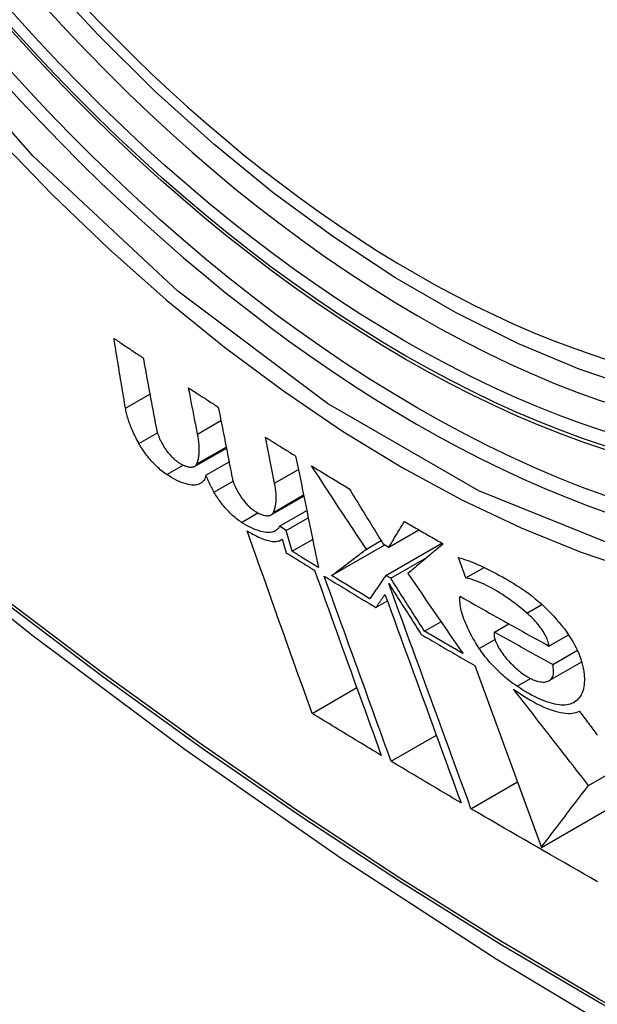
# Model space of a CAD drawing. Header units: inches. Extents: x 290.3 to 341.8, y 105.1 to 164.8.
# Tile 15 of 52: x 291.043 to 291.185, y 148.311 to 148.554. Entities that reach past the tile are written whole.
import ezdxf

# ---------------------------------------------------------------- set-up
doc = ezdxf.new("R2010")
doc.units = ezdxf.units.IN
doc.header["$MEASUREMENT"] = 0
doc.layers.add('Visible Edges(ANSI)', color=7, linetype='Continuous', lineweight=25)
doc.layers.add('Visible Tangent Edges(ANSI)', color=7, linetype='Continuous', lineweight=25)

msp = doc.modelspace()

# ---------------------------------------------------------------- linework, layer by layer
at = {"layer": 'Visible Edges(ANSI)'}
for p, q in [((291.08698, 148.45162), (291.09275, 148.45494)), ((291.10597, 148.43955), (291.10369, 148.45087)), ((291.08626, 148.44366), (291.09408, 148.44817)), ((291.08681, 148.44428), (291.09403, 148.44843)), ((291.08906, 148.44152), (291.09475, 148.4448)), ((291.10511, 148.43172), (291.11316, 148.43635)), ((291.10716, 148.4289), (291.11389, 148.43278)), ((291.1088, 148.42788), (291.11425, 148.43102)), ((291.1088, 148.42788), (291.10716, 148.4289)), ((291.11026, 148.42275), (291.1088, 148.42788)), ((291.1341, 148.42375), (291.14153, 148.42802)), ((291.10768, 148.42558), (291.10786, 148.42569)), ((291.10786, 148.4257), (291.10879, 148.42241)), ((291.11026, 148.42275), (291.11533, 148.42567)), ((291.12857, 148.42326), (291.13222, 148.42537)), ((291.12001, 148.41676), (291.13314, 148.42432)), ((291.13271, 148.42457), (291.1341, 148.42375)), ((291.13336, 148.41681), (291.14718, 148.42477)), ((291.13458, 148.41609), (291.14348, 148.42121)), ((291.15311, 148.41619), (291.15126, 148.42125)), ((291.15311, 148.41619), (291.15759, 148.41876)), ((291.13458, 148.41609), (291.13336, 148.41681)), ((291.13094, 148.40891), (291.13375, 148.41053)), ((291.1429, 148.40307), (291.14696, 148.4054)), ((291.16011, 148.40286), (291.16365, 148.40489)), ((291.17354, 148.39942), (291.17837, 148.4022)), ((291.17448, 148.39484), (291.18058, 148.39836)), ((291.15527, 148.39461), (291.17169, 148.34983)), ((291.1736, 148.39089), (291.18162, 148.39551)), ((291.1657, 148.38952), (291.169, 148.39142)), ((291.1152, 148.38282), (291.12622, 148.38917)), ((291.18331, 148.36507), (291.21512, 148.38339)), ((291.13467, 148.37103), (291.14582, 148.37745)), ((291.15435, 148.35936), (291.16578, 148.36594)), ((291.17169, 148.34983), (291.19355, 148.36243))]:
    msp.add_line(p, q, dxfattribs=at)
at = {"layer": 'Visible Edges(ANSI)', "flags": 128}
for points in [[(291.30548, 148.47076), (291.2936, 148.46483), (291.28104, 148.4603), (291.26787, 148.45717), (291.2542, 148.45546), (291.24011, 148.45517), (291.22568, 148.45626), (291.21098, 148.45872), (291.19606, 148.4625), (291.18101, 148.46757), (291.16586, 148.47391), (291.1507, 148.48147), (291.13556, 148.49021), (291.12052, 148.50008), (291.10563, 148.51103), (291.09096, 148.52303), (291.07656, 148.536), (291.0625, 148.5499), (291.04883, 148.56465)], [(290.89976, 148.53011), (290.93557, 148.49598), (290.97195, 148.46325), (291.00884, 148.43197), (291.04619, 148.40219), (291.08396, 148.37397), (291.12211, 148.34735), (291.16057, 148.32239), (291.19932, 148.29914), (291.23831, 148.27764), (291.27748, 148.25794), (291.31681, 148.24009), (291.35624, 148.22414), (291.39573, 148.21014), (291.43524, 148.19814), (291.47471, 148.1882), (291.51411, 148.18037)], [(291.06921, 148.45799), (291.06909, 148.4587), (291.06897, 148.45942), (291.06886, 148.46013), (291.06874, 148.46085), (291.06862, 148.46156), (291.0685, 148.46228), (291.06838, 148.463), (291.06826, 148.46371), (291.06814, 148.46443), (291.06803, 148.46515), (291.06791, 148.46586), (291.06779, 148.46658), (291.06767, 148.4673), (291.06755, 148.46802), (291.06743, 148.46873), (291.06732, 148.46945), (291.0672, 148.47017), (291.06708, 148.47089), (291.06696, 148.4716), (291.06685, 148.47232), (291.06673, 148.47304), (291.06661, 148.47376), (291.0665, 148.47447), (291.06638, 148.47519)], [(291.06638, 148.47519), (291.06668, 148.47499), (291.06698, 148.47479), (291.06727, 148.47459), (291.06757, 148.47439), (291.06787, 148.47418), (291.06817, 148.47398), (291.06847, 148.47378), (291.06877, 148.47358), (291.06907, 148.47338), (291.06937, 148.47318), (291.06967, 148.47298), (291.06997, 148.47278), (291.07027, 148.47258), (291.07057, 148.47238), (291.07087, 148.47218), (291.07117, 148.47198), (291.07147, 148.47178), (291.07177, 148.47158), (291.07207, 148.47138), (291.07237, 148.47118), (291.07267, 148.47098), (291.07297, 148.47078), (291.07327, 148.47058), (291.07357, 148.47037)], [(291.07357, 148.47037), (291.07371, 148.46965), (291.07384, 148.46892), (291.07398, 148.46819), (291.07412, 148.46746), (291.07425, 148.46673), (291.07439, 148.466), (291.07452, 148.46527), (291.07466, 148.46454), (291.07479, 148.46381), (291.07493, 148.46308), (291.07507, 148.46235), (291.0752, 148.46162), (291.07534, 148.46089), (291.07548, 148.46016), (291.07561, 148.45943), (291.07575, 148.4587), (291.07589, 148.45797), (291.07602, 148.45725), (291.07616, 148.45652), (291.0763, 148.45579), (291.07643, 148.45506), (291.07657, 148.45433), (291.07671, 148.45361), (291.07684, 148.45288)], [(291.08698, 148.45162), (291.08689, 148.45209), (291.08679, 148.45256), (291.0867, 148.45304), (291.08661, 148.45351), (291.08652, 148.45398), (291.08643, 148.45446), (291.08634, 148.45493), (291.08624, 148.4554), (291.08615, 148.45588), (291.08606, 148.45635), (291.08597, 148.45683), (291.08588, 148.4573), (291.08579, 148.45777), (291.08569, 148.45825), (291.0856, 148.45872), (291.08551, 148.4592), (291.08542, 148.45967), (291.08533, 148.46015), (291.08524, 148.46062), (291.08515, 148.46109), (291.08505, 148.46157), (291.08496, 148.46204), (291.08487, 148.46252), (291.08478, 148.46299)], [(291.08478, 148.46299), (291.08508, 148.46279), (291.08539, 148.46259), (291.08569, 148.46239), (291.086, 148.4622), (291.0863, 148.462), (291.0866, 148.4618), (291.08691, 148.4616), (291.08721, 148.4614), (291.08752, 148.46121), (291.08782, 148.46101), (291.08813, 148.46081), (291.08843, 148.46061), (291.08874, 148.46042), (291.08904, 148.46022), (291.08935, 148.46002), (291.08965, 148.45982), (291.08996, 148.45963), (291.09026, 148.45943), (291.09057, 148.45923), (291.09087, 148.45903), (291.09118, 148.45884), (291.09149, 148.45864), (291.09179, 148.45844), (291.0921, 148.45824)], [(291.07253, 148.44929), (291.07231, 148.4497), (291.0721, 148.4501), (291.07189, 148.4505), (291.0717, 148.4509), (291.0715, 148.4513), (291.07132, 148.45169), (291.07114, 148.45207), (291.07097, 148.45246), (291.0708, 148.45284), (291.07065, 148.45322), (291.0705, 148.45359), (291.07035, 148.45396), (291.07022, 148.45432), (291.07009, 148.45468), (291.06997, 148.45504), (291.06985, 148.45538), (291.06975, 148.45573), (291.06965, 148.45607), (291.06956, 148.4564), (291.06947, 148.45673), (291.0694, 148.45705), (291.06933, 148.45737), (291.06927, 148.45768), (291.06921, 148.45799)], [(291.0921, 148.45824), (291.09224, 148.45752), (291.09238, 148.4568), (291.09253, 148.45607), (291.09267, 148.45535), (291.09281, 148.45462), (291.09295, 148.45389), (291.0931, 148.45317), (291.09324, 148.45244), (291.09338, 148.45172), (291.09353, 148.45099), (291.09367, 148.45027), (291.09381, 148.44954), (291.09395, 148.44881), (291.0941, 148.44809), (291.09424, 148.44736), (291.09438, 148.44664), (291.09453, 148.44591), (291.09467, 148.44519), (291.09481, 148.44446), (291.09496, 148.44374), (291.0951, 148.44301), (291.09524, 148.44229), (291.09538, 148.44157), (291.09553, 148.44084)], [(291.07684, 148.45288), (291.07687, 148.45273), (291.07691, 148.45258), (291.07695, 148.45242), (291.07699, 148.45226), (291.07704, 148.4521), (291.07709, 148.45193), (291.07714, 148.45176), (291.0772, 148.45159), (291.07726, 148.45142), (291.07733, 148.45124), (291.0774, 148.45106), (291.07748, 148.45088), (291.07755, 148.4507), (291.07764, 148.45051), (291.07772, 148.45032), (291.07781, 148.45013), (291.07791, 148.44994), (291.07801, 148.44975), (291.07811, 148.44955), (291.07821, 148.44936), (291.07832, 148.44916), (291.07843, 148.44896), (291.07855, 148.44876), (291.07867, 148.44856)], [(291.08681, 148.44428), (291.0869, 148.44451), (291.08698, 148.44474), (291.08706, 148.44499), (291.08713, 148.44524), (291.08719, 148.4455), (291.08724, 148.44576), (291.08729, 148.44603), (291.08733, 148.44631), (291.08736, 148.44659), (291.08738, 148.44688), (291.0874, 148.44718), (291.08741, 148.44749), (291.08741, 148.4478), (291.08741, 148.44811), (291.0874, 148.44844), (291.08738, 148.44877), (291.08735, 148.4491), (291.08732, 148.44944), (291.08728, 148.44979), (291.08724, 148.45015), (291.08718, 148.4505), (291.08712, 148.45087), (291.08705, 148.45124), (291.08698, 148.45162)], [(291.10369, 148.45087), (291.104, 148.45067), (291.10431, 148.45048), (291.10462, 148.45028), (291.10493, 148.45009), (291.10524, 148.4499), (291.10555, 148.4497), (291.10586, 148.44951), (291.10617, 148.44931), (291.10648, 148.44912), (291.10679, 148.44892), (291.1071, 148.44873), (291.10741, 148.44853), (291.10772, 148.44834), (291.10803, 148.44815), (291.10834, 148.44795), (291.10866, 148.44776), (291.10897, 148.44756), (291.10928, 148.44737), (291.10959, 148.44718), (291.1099, 148.44698), (291.11021, 148.44679), (291.11053, 148.4466), (291.11084, 148.4464), (291.11115, 148.44621)], [(291.0794, 148.44164), (291.07909, 148.44185), (291.07877, 148.44207), (291.07845, 148.44231), (291.07813, 148.44256), (291.07781, 148.44283), (291.07749, 148.44311), (291.07716, 148.44341), (291.07684, 148.44371), (291.07652, 148.44402), (291.0762, 148.44435), (291.07589, 148.44468), (291.07558, 148.44502), (291.07528, 148.44536), (291.07498, 148.44571), (291.0747, 148.44607), (291.07442, 148.44643), (291.07414, 148.44679), (291.07388, 148.44715), (291.07363, 148.44751), (291.07338, 148.44787), (291.07315, 148.44823), (291.07293, 148.44859), (291.07273, 148.44894), (291.07253, 148.44929)], [(291.07867, 148.44856), (291.07879, 148.44835), (291.07893, 148.44814), (291.07907, 148.44794), (291.07921, 148.44773), (291.07937, 148.44752), (291.07952, 148.44731), (291.07969, 148.4471), (291.07986, 148.44689), (291.08003, 148.44669), (291.0802, 148.44649), (291.08038, 148.44629), (291.08056, 148.4461), (291.08075, 148.44591), (291.08094, 148.44573), (291.08112, 148.44555), (291.08131, 148.44538), (291.0815, 148.44522), (291.08169, 148.44507), (291.08187, 148.44492), (291.08206, 148.44478), (291.08224, 148.44465), (291.08242, 148.44453), (291.08259, 148.44442), (291.08277, 148.44432)], [(291.11115, 148.44621), (291.11138, 148.44507), (291.11162, 148.44393), (291.11185, 148.44278), (291.11208, 148.44164), (291.11231, 148.4405), (291.11255, 148.43935), (291.11278, 148.43821), (291.11301, 148.43706), (291.11325, 148.43592), (291.11348, 148.43477), (291.11371, 148.43363), (291.11395, 148.43248), (291.11418, 148.43133), (291.11441, 148.43019), (291.11465, 148.42904), (291.11488, 148.4279), (291.11511, 148.42675), (291.11535, 148.42561), (291.11558, 148.42447), (291.11581, 148.42332), (291.11604, 148.42218), (291.11628, 148.42104), (291.11651, 148.4199), (291.11674, 148.41876)], [(291.08277, 148.44432), (291.08302, 148.44419), (291.08327, 148.44406), (291.08351, 148.44395), (291.08375, 148.44384), (291.08398, 148.44375), (291.0842, 148.44368), (291.08442, 148.44361), (291.08462, 148.44356), (291.08483, 148.44351), (291.08502, 148.44348), (291.08521, 148.44346), (291.08538, 148.44346), (291.08555, 148.44346), (291.08571, 148.44348), (291.08587, 148.44351), (291.08601, 148.44355), (291.08614, 148.4436), (291.08627, 148.44367), (291.08638, 148.44374), (291.08649, 148.44383), (291.08658, 148.44392), (291.08667, 148.44403), (291.08674, 148.44415), (291.08681, 148.44428)], [(291.12857, 148.42326), (291.128, 148.42411), (291.12744, 148.42496), (291.12688, 148.42581), (291.12632, 148.42666), (291.12576, 148.42751), (291.1252, 148.42836), (291.12463, 148.42922), (291.12407, 148.43007), (291.12351, 148.43093), (291.12294, 148.43178), (291.12238, 148.43264), (291.12182, 148.43349), (291.12125, 148.43435), (291.12069, 148.43521), (291.12013, 148.43607), (291.11957, 148.43692), (291.119, 148.43778), (291.11844, 148.43864), (291.11788, 148.4395), (291.11732, 148.44036), (291.11676, 148.44121), (291.1162, 148.44207), (291.11564, 148.44293), (291.11508, 148.44379)], [(291.11508, 148.44379), (291.11546, 148.44355), (291.11585, 148.44332), (291.11623, 148.44308), (291.11662, 148.44284), (291.117, 148.44261), (291.11739, 148.44237), (291.11778, 148.44214), (291.11816, 148.4419), (291.11855, 148.44166), (291.11894, 148.44143), (291.11932, 148.44119), (291.11971, 148.44096), (291.1201, 148.44072), (291.12048, 148.44049), (291.12087, 148.44025), (291.12126, 148.44002), (291.12165, 148.43978), (291.12203, 148.43955), (291.12242, 148.43931), (291.12281, 148.43908), (291.1232, 148.43885), (291.12359, 148.43861), (291.12398, 148.43838), (291.12437, 148.43814)], [(291.08906, 148.44152), (291.08897, 148.44114), (291.08885, 148.44079), (291.0887, 148.44047), (291.08852, 148.44018), (291.0883, 148.43992), (291.08806, 148.43969), (291.08779, 148.4395), (291.08749, 148.43934), (291.08717, 148.43921), (291.08681, 148.43912), (291.08643, 148.43907), (291.08602, 148.43905), (291.08559, 148.43907), (291.08513, 148.43912), (291.08464, 148.43921), (291.08414, 148.43934), (291.08361, 148.4395), (291.08306, 148.4397), (291.08249, 148.43994), (291.0819, 148.44021), (291.0813, 148.44052), (291.08068, 148.44086), (291.08004, 148.44123), (291.0794, 148.44164)], [(291.09103, 148.43735), (291.09093, 148.43753), (291.09084, 148.43771), (291.09074, 148.43789), (291.09065, 148.43807), (291.09055, 148.43825), (291.09046, 148.43843), (291.09037, 148.43861), (291.09028, 148.43878), (291.0902, 148.43896), (291.09011, 148.43914), (291.09003, 148.43931), (291.08994, 148.43949), (291.08986, 148.43966), (291.08978, 148.43983), (291.0897, 148.44001), (291.08963, 148.44018), (291.08955, 148.44035), (291.08948, 148.44052), (291.0894, 148.44069), (291.08933, 148.44086), (291.08926, 148.44102), (291.08919, 148.44119), (291.08913, 148.44136), (291.08906, 148.44152)], [(291.09553, 148.44084), (291.09556, 148.44069), (291.09559, 148.44054), (291.09563, 148.44038), (291.09568, 148.44022), (291.09573, 148.44006), (291.09578, 148.4399), (291.09584, 148.43973), (291.0959, 148.43956), (291.09596, 148.43939), (291.09603, 148.43921), (291.0961, 148.43903), (291.09618, 148.43885), (291.09626, 148.43867), (291.09635, 148.43849), (291.09643, 148.4383), (291.09653, 148.43811), (291.09662, 148.43792), (291.09672, 148.43773), (291.09683, 148.43754), (291.09693, 148.43734), (291.09704, 148.43714), (291.09716, 148.43695), (291.09728, 148.43675), (291.0974, 148.43655)], [(291.10566, 148.43233), (291.10576, 148.43255), (291.10585, 148.43278), (291.10593, 148.43302), (291.10601, 148.43327), (291.10608, 148.43352), (291.10614, 148.43378), (291.10619, 148.43404), (291.10624, 148.43432), (291.10628, 148.4346), (291.10631, 148.43488), (291.10633, 148.43518), (291.10635, 148.43547), (291.10636, 148.43578), (291.10636, 148.43609), (291.10635, 148.43641), (291.10634, 148.43673), (291.10632, 148.43707), (291.10629, 148.4374), (291.10625, 148.43775), (291.10621, 148.43809), (291.10616, 148.43845), (291.1061, 148.43881), (291.10604, 148.43918), (291.10597, 148.43955)], [(291.12437, 148.43814), (291.12471, 148.43758), (291.12506, 148.43701), (291.12541, 148.43644), (291.12576, 148.43588), (291.1261, 148.43531), (291.12645, 148.43474), (291.1268, 148.43418), (291.12715, 148.43361), (291.12749, 148.43304), (291.12784, 148.43248), (291.12819, 148.43191), (291.12854, 148.43135), (291.12889, 148.43078), (291.12923, 148.43021), (291.12958, 148.42965), (291.12993, 148.42908), (291.13028, 148.42852), (291.13062, 148.42795), (291.13097, 148.42739), (291.13132, 148.42683), (291.13167, 148.42626), (291.13201, 148.4257), (291.13236, 148.42513), (291.13271, 148.42457)], [(291.09784, 148.42986), (291.09753, 148.43007), (291.09722, 148.43029), (291.0969, 148.43052), (291.09658, 148.43077), (291.09626, 148.43104), (291.09593, 148.43131), (291.09561, 148.4316), (291.09529, 148.4319), (291.09497, 148.43221), (291.09465, 148.43252), (291.09434, 148.43285), (291.09404, 148.43318), (291.09374, 148.43352), (291.09344, 148.43386), (291.09316, 148.43421), (291.09288, 148.43456), (291.09261, 148.43491), (291.09235, 148.43526), (291.0921, 148.43562), (291.09187, 148.43597), (291.09164, 148.43632), (291.09143, 148.43666), (291.09122, 148.43701), (291.09103, 148.43735)], [(291.0974, 148.43655), (291.09753, 148.43634), (291.09766, 148.43614), (291.09781, 148.43593), (291.09795, 148.43572), (291.09811, 148.43551), (291.09827, 148.43531), (291.09843, 148.4351), (291.0986, 148.4349), (291.09878, 148.4347), (291.09896, 148.4345), (291.09914, 148.4343), (291.09932, 148.43411), (291.09951, 148.43393), (291.0997, 148.43375), (291.09989, 148.43357), (291.10008, 148.4334), (291.10027, 148.43324), (291.10046, 148.43309), (291.10065, 148.43294), (291.10084, 148.43281), (291.10102, 148.43268), (291.10121, 148.43256), (291.10139, 148.43245), (291.10156, 148.43235)], [(291.10156, 148.43235), (291.10182, 148.43222), (291.10207, 148.43209), (291.10232, 148.43198), (291.10256, 148.43188), (291.10279, 148.43179), (291.10302, 148.43171), (291.10324, 148.43165), (291.10345, 148.4316), (291.10365, 148.43156), (291.10385, 148.43153), (291.10404, 148.43151), (291.10422, 148.4315), (291.10439, 148.43151), (291.10455, 148.43153), (291.10471, 148.43156), (291.10485, 148.4316), (291.10499, 148.43165), (291.10511, 148.43172), (291.10523, 148.43179), (291.10533, 148.43188), (291.10543, 148.43198), (291.10552, 148.43208), (291.10559, 148.4322), (291.10566, 148.43233)], [(291.10716, 148.4289), (291.10701, 148.42863), (291.10684, 148.42839), (291.10665, 148.42817), (291.10643, 148.42797), (291.10619, 148.4278), (291.10593, 148.42766), (291.10565, 148.42754), (291.10534, 148.42745), (291.10501, 148.42739), (291.10465, 148.42736), (291.10428, 148.42735), (291.10389, 148.42738), (291.10347, 148.42743), (291.10304, 148.42751), (291.10259, 148.42762), (291.10212, 148.42776), (291.10163, 148.42792), (291.10113, 148.42812), (291.10061, 148.42834), (291.10008, 148.42859), (291.09954, 148.42887), (291.09899, 148.42917), (291.09842, 148.42951), (291.09784, 148.42986)], [(291.1152, 148.38282), (291.11454, 148.38466), (291.11388, 148.38651), (291.11322, 148.38836), (291.11255, 148.39022), (291.11189, 148.39208), (291.11122, 148.39395), (291.11056, 148.39582), (291.10989, 148.3977), (291.10922, 148.39958), (291.10855, 148.40146), (291.10788, 148.40334), (291.10721, 148.40522), (291.10654, 148.40711), (291.10587, 148.40899), (291.1052, 148.41088), (291.10453, 148.41277), (291.10387, 148.41465), (291.1032, 148.41653), (291.10253, 148.41842), (291.10187, 148.4203), (291.10121, 148.42217), (291.10054, 148.42405), (291.09989, 148.42592), (291.09923, 148.42779)], [(291.09923, 148.42779), (291.09971, 148.42749), (291.10018, 148.4272), (291.10064, 148.42693), (291.1011, 148.42669), (291.10155, 148.42646), (291.10199, 148.42624), (291.10242, 148.42605), (291.10284, 148.42588), (291.10325, 148.42572), (291.10364, 148.42559), (291.10403, 148.42547), (291.10441, 148.42537), (291.10477, 148.4253), (291.10512, 148.42524), (291.10546, 148.4252), (291.10578, 148.42518), (291.1061, 148.42518), (291.10639, 148.4252), (291.10667, 148.42523), (291.10694, 148.42529), (291.10719, 148.42536), (291.10743, 148.42545), (291.10765, 148.42557), (291.10786, 148.4257)], [(291.1341, 148.42375), (291.13426, 148.42401), (291.13442, 148.42427), (291.13458, 148.42453), (291.13474, 148.42479), (291.1349, 148.42506), (291.13506, 148.42532), (291.13522, 148.42558), (291.13538, 148.42585), (291.13554, 148.42611), (291.1357, 148.42638), (291.13586, 148.42664), (291.13602, 148.42691), (291.13618, 148.42717), (291.13634, 148.42744), (291.13651, 148.4277), (291.13667, 148.42797), (291.13683, 148.42823), (291.13699, 148.4285), (291.13715, 148.42876), (291.13731, 148.42903), (291.13748, 148.4293), (291.13764, 148.42956), (291.1378, 148.42983), (291.13796, 148.43009)], [(291.13796, 148.43009), (291.13836, 148.42986), (291.13875, 148.42963), (291.13915, 148.4294), (291.13955, 148.42917), (291.13994, 148.42894), (291.14034, 148.42871), (291.14073, 148.42848), (291.14113, 148.42825), (291.14153, 148.42802), (291.14192, 148.42779), (291.14232, 148.42756), (291.14272, 148.42733), (291.14312, 148.4271), (291.14351, 148.42688), (291.14391, 148.42665), (291.14431, 148.42642), (291.14471, 148.42619), (291.14511, 148.42596), (291.1455, 148.42573), (291.1459, 148.4255), (291.1463, 148.42527), (291.1467, 148.42505), (291.1471, 148.42482), (291.1475, 148.42459)], [(291.12001, 148.41676), (291.12036, 148.41703), (291.12071, 148.41729), (291.12106, 148.41756), (291.12141, 148.41782), (291.12176, 148.41809), (291.12211, 148.41836), (291.12247, 148.41863), (291.12282, 148.4189), (291.12318, 148.41917), (291.12353, 148.41944), (291.12389, 148.41971), (291.12425, 148.41998), (291.12461, 148.42025), (291.12497, 148.42053), (291.12532, 148.4208), (291.12568, 148.42107), (291.12604, 148.42135), (291.1264, 148.42162), (291.12676, 148.42189), (291.12712, 148.42217), (291.12749, 148.42244), (291.12785, 148.42272), (291.12821, 148.42299), (291.12857, 148.42326)], [(291.1475, 148.42459), (291.14713, 148.42428), (291.14677, 148.42397), (291.1464, 148.42367), (291.14603, 148.42336), (291.14566, 148.42305), (291.1453, 148.42274), (291.14493, 148.42243), (291.14457, 148.42213), (291.1442, 148.42182), (291.14384, 148.42151), (291.14347, 148.42121), (291.14311, 148.4209), (291.14275, 148.42059), (291.14238, 148.42029), (291.14202, 148.41998), (291.14166, 148.41968), (291.1413, 148.41938), (291.14094, 148.41907), (291.14058, 148.41877), (291.14022, 148.41847), (291.13987, 148.41817), (291.13951, 148.41787), (291.13916, 148.41757), (291.1388, 148.41727)], [(291.10879, 148.42241), (291.10909, 148.42223), (291.10938, 148.42205), (291.10967, 148.42187), (291.10996, 148.42169), (291.11025, 148.42151), (291.11054, 148.42133), (291.11083, 148.42115), (291.11112, 148.42097), (291.11141, 148.42079), (291.11171, 148.42061), (291.112, 148.42043), (291.11229, 148.42025), (291.11258, 148.42007), (291.11287, 148.41989), (291.11316, 148.41971), (291.11346, 148.41953), (291.11375, 148.41935), (291.11404, 148.41917), (291.11433, 148.41899), (291.11462, 148.41881), (291.11492, 148.41863), (291.11521, 148.41845), (291.1155, 148.41827), (291.11579, 148.41809)], [(291.11674, 148.41876), (291.11647, 148.41893), (291.1162, 148.4191), (291.11593, 148.41926), (291.11566, 148.41943), (291.11539, 148.41959), (291.11512, 148.41976), (291.11485, 148.41993), (291.11458, 148.42009), (291.11431, 148.42026), (291.11404, 148.42042), (291.11377, 148.42059), (291.1135, 148.42076), (291.11323, 148.42092), (291.11296, 148.42109), (291.11269, 148.42125), (291.11242, 148.42142), (291.11215, 148.42159), (291.11188, 148.42175), (291.11161, 148.42192), (291.11134, 148.42209), (291.11107, 148.42225), (291.1108, 148.42242), (291.11053, 148.42259), (291.11026, 148.42275)], [(291.15126, 148.42125), (291.15184, 148.42107), (291.15242, 148.42088), (291.15302, 148.42067), (291.15362, 148.42045), (291.15423, 148.42021), (291.15485, 148.41997), (291.15548, 148.41971), (291.15611, 148.41943), (291.15675, 148.41915), (291.1574, 148.41885), (291.15805, 148.41854), (291.15871, 148.41822), (291.15938, 148.41788), (291.16005, 148.41753), (291.16072, 148.41718), (291.16141, 148.4168), (291.16209, 148.41642), (291.16278, 148.41603), (291.16348, 148.41562), (291.16418, 148.4152), (291.16488, 148.41478), (291.16559, 148.41434), (291.1663, 148.41389), (291.16701, 148.41343)], [(291.11579, 148.41809), (291.11647, 148.4162), (291.11715, 148.4143), (291.11784, 148.4124), (291.11852, 148.4105), (291.11921, 148.4086), (291.11989, 148.40669), (291.12058, 148.40478), (291.12127, 148.40286), (291.12196, 148.40095), (291.12265, 148.39903), (291.12334, 148.39712), (291.12403, 148.39521), (291.12472, 148.39329), (291.12541, 148.39138), (291.1261, 148.38948), (291.12679, 148.38757), (291.12748, 148.38567), (291.12817, 148.38377), (291.12885, 148.38187), (291.12954, 148.37998), (291.13022, 148.3781), (291.1309, 148.37622), (291.13158, 148.37435), (291.13225, 148.37249)], [(291.13467, 148.37103), (291.134, 148.3729), (291.13332, 148.37477), (291.13264, 148.37664), (291.13196, 148.37853), (291.13127, 148.38042), (291.13059, 148.38231), (291.1299, 148.38421), (291.12921, 148.38611), (291.12852, 148.38802), (291.12783, 148.38992), (291.12714, 148.39183), (291.12645, 148.39375), (291.12575, 148.39566), (291.12506, 148.39757), (291.12437, 148.39949), (291.12368, 148.4014), (291.12299, 148.40331), (291.1223, 148.40522), (291.12161, 148.40713), (291.12092, 148.40904), (291.12024, 148.41094), (291.11955, 148.41284), (291.11887, 148.41473), (291.11819, 148.41662)], [(291.11819, 148.41662), (291.11872, 148.4163), (291.11925, 148.41598), (291.11978, 148.41565), (291.1203, 148.41533), (291.12083, 148.41501), (291.12136, 148.41469), (291.12189, 148.41437), (291.12242, 148.41404), (291.12295, 148.41372), (291.12348, 148.4134), (291.12401, 148.41308), (291.12454, 148.41276), (291.12507, 148.41244), (291.12561, 148.41211), (291.12614, 148.41179), (291.12667, 148.41147), (291.1272, 148.41115), (291.12773, 148.41083), (291.12827, 148.41051), (291.1288, 148.41019), (291.12933, 148.40987), (291.12987, 148.40955), (291.1304, 148.40923), (291.13094, 148.40891)], [(291.12941, 148.41108), (291.12902, 148.41131), (291.12862, 148.41155), (291.12823, 148.41179), (291.12784, 148.41202), (291.12745, 148.41226), (291.12705, 148.4125), (291.12666, 148.41273), (291.12627, 148.41297), (291.12588, 148.41321), (291.12548, 148.41344), (291.12509, 148.41368), (291.1247, 148.41392), (291.12431, 148.41415), (291.12392, 148.41439), (291.12353, 148.41463), (291.12314, 148.41486), (291.12275, 148.4151), (291.12235, 148.41534), (291.12196, 148.41558), (291.12157, 148.41581), (291.12118, 148.41605), (291.12079, 148.41629), (291.1204, 148.41652), (291.12001, 148.41676)], [(291.13336, 148.41681), (291.1332, 148.41657), (291.13303, 148.41633), (291.13286, 148.41609), (291.1327, 148.41585), (291.13253, 148.41561), (291.13237, 148.41537), (291.1322, 148.41513), (291.13204, 148.41489), (291.13187, 148.41465), (291.13171, 148.41441), (291.13154, 148.41417), (291.13138, 148.41393), (291.13121, 148.41369), (291.13105, 148.41345), (291.13088, 148.41322), (291.13072, 148.41298), (291.13055, 148.41274), (291.13039, 148.4125), (291.13023, 148.41226), (291.13006, 148.41202), (291.1299, 148.41179), (291.12974, 148.41155), (291.12957, 148.41131), (291.12941, 148.41108)], [(291.1429, 148.40307), (291.14255, 148.40361), (291.14221, 148.40415), (291.14186, 148.40469), (291.14151, 148.40523), (291.14117, 148.40577), (291.14082, 148.40631), (291.14047, 148.40686), (291.14013, 148.4074), (291.13978, 148.40794), (291.13943, 148.40848), (291.13909, 148.40903), (291.13874, 148.40957), (291.13839, 148.41011), (291.13805, 148.41065), (291.1377, 148.4112), (291.13735, 148.41174), (291.13701, 148.41228), (291.13666, 148.41283), (291.13631, 148.41337), (291.13597, 148.41391), (291.13562, 148.41446), (291.13527, 148.415), (291.13493, 148.41554), (291.13458, 148.41609)], [(291.1388, 148.41727), (291.13937, 148.41644), (291.13993, 148.41562), (291.1405, 148.4148), (291.14106, 148.41397), (291.14163, 148.41315), (291.1422, 148.41232), (291.14277, 148.4115), (291.14333, 148.41067), (291.1439, 148.40985), (291.14447, 148.40902), (291.14504, 148.4082), (291.1456, 148.40737), (291.14617, 148.40655), (291.14674, 148.40573), (291.1473, 148.40491), (291.14787, 148.40408), (291.14844, 148.40326), (291.149, 148.40244), (291.14957, 148.40162), (291.15013, 148.4008), (291.1507, 148.39998), (291.15126, 148.39917), (291.15183, 148.39835), (291.15239, 148.39754)], [(291.16813, 148.40753), (291.16746, 148.4081), (291.16679, 148.40865), (291.16611, 148.40919), (291.16544, 148.40971), (291.16476, 148.41022), (291.16409, 148.41071), (291.16341, 148.41119), (291.16274, 148.41165), (291.16208, 148.41209), (291.16141, 148.41251), (291.16076, 148.41292), (291.1601, 148.4133), (291.15946, 148.41366), (291.15882, 148.414), (291.1582, 148.41433), (291.15758, 148.41462), (291.15698, 148.4149), (291.15638, 148.41515), (291.1558, 148.41539), (291.15524, 148.41559), (291.15468, 148.41578), (291.15414, 148.41594), (291.15362, 148.41607), (291.15311, 148.41619)], [(291.15435, 148.35936), (291.15354, 148.3616), (291.15271, 148.36385), (291.15188, 148.36612), (291.15105, 148.3684), (291.15021, 148.37069), (291.14937, 148.37298), (291.14853, 148.37529), (291.14768, 148.37761), (291.14683, 148.37993), (291.14598, 148.38226), (291.14513, 148.38459), (291.14427, 148.38693), (291.14342, 148.38927), (291.14257, 148.39161), (291.14171, 148.39395), (291.14086, 148.39628), (291.14, 148.39862), (291.13915, 148.40095), (291.1383, 148.40328), (291.13745, 148.4056), (291.13661, 148.40792), (291.13577, 148.41022), (291.13493, 148.41252), (291.13409, 148.41481)], [(291.13409, 148.41481), (291.13442, 148.41429), (291.13476, 148.41376), (291.13509, 148.41324), (291.13542, 148.41272), (291.13576, 148.4122), (291.13609, 148.41167), (291.13642, 148.41115), (291.13676, 148.41063), (291.13709, 148.41011), (291.13742, 148.40958), (291.13776, 148.40906), (291.13809, 148.40854), (291.13842, 148.40802), (291.13876, 148.4075), (291.13909, 148.40697), (291.13942, 148.40645), (291.13976, 148.40593), (291.14009, 148.40541), (291.14042, 148.40489), (291.14076, 148.40437), (291.14109, 148.40385), (291.14142, 148.40333), (291.14175, 148.40281), (291.14209, 148.40229)], [(291.16701, 148.41343), (291.1678, 148.41289), (291.1686, 148.41232), (291.1694, 148.41171), (291.1702, 148.41107), (291.17099, 148.4104), (291.17178, 148.40971), (291.17255, 148.409), (291.1733, 148.40826), (291.17404, 148.40751), (291.17476, 148.40675), (291.17545, 148.40597), (291.17611, 148.40519), (291.17675, 148.4044), (291.17736, 148.40362), (291.17793, 148.40283), (291.17847, 148.40205), (291.17898, 148.40127), (291.17945, 148.4005), (291.17988, 148.39974), (291.18027, 148.399), (291.18062, 148.39828), (291.18093, 148.39757), (291.18119, 148.39688), (291.18142, 148.39622)], [(291.13094, 148.40891), (291.13103, 148.40904), (291.13112, 148.40918), (291.13121, 148.40931), (291.1313, 148.40944), (291.1314, 148.40958), (291.13149, 148.40971), (291.13158, 148.40985), (291.13167, 148.40998), (291.13177, 148.41012), (291.13186, 148.41025), (291.13195, 148.41038), (291.13205, 148.41052), (291.13214, 148.41065), (291.13223, 148.41079), (291.13232, 148.41092), (291.13242, 148.41106), (291.13251, 148.41119), (291.1326, 148.41133), (291.1327, 148.41146), (291.13279, 148.4116), (291.13288, 148.41173), (291.13298, 148.41187), (291.13307, 148.412), (291.13316, 148.41214)], [(291.13316, 148.41214), (291.13393, 148.41002), (291.13471, 148.40789), (291.13549, 148.40575), (291.13627, 148.40361), (291.13706, 148.40146), (291.13784, 148.39931), (291.13863, 148.39715), (291.13941, 148.39499), (291.1402, 148.39283), (291.14099, 148.39067), (291.14178, 148.38851), (291.14257, 148.38635), (291.14336, 148.38419), (291.14415, 148.38204), (291.14493, 148.37988), (291.14572, 148.37773), (291.1465, 148.37559), (291.14728, 148.37345), (291.14806, 148.37132), (291.14883, 148.3692), (291.14961, 148.36708), (291.15038, 148.36498), (291.15114, 148.36288), (291.15191, 148.3608)], [(291.15638, 148.39884), (291.15597, 148.39948), (291.15557, 148.40011), (291.15519, 148.40074), (291.15483, 148.40136), (291.15449, 148.40198), (291.15416, 148.40259), (291.15386, 148.40319), (291.15357, 148.40379), (291.1533, 148.40437), (291.15305, 148.40495), (291.15282, 148.40551), (291.15261, 148.40607), (291.15241, 148.40661), (291.15224, 148.40714), (291.15209, 148.40766), (291.15196, 148.40817), (291.15185, 148.40866), (291.15176, 148.40913), (291.1517, 148.40959), (291.15165, 148.41004), (291.15163, 148.41047), (291.15162, 148.41088), (291.15164, 148.41128), (291.15168, 148.41166)], [(291.15168, 148.41166), (291.15258, 148.41115), (291.15348, 148.41063), (291.15439, 148.41012), (291.15529, 148.4096), (291.1562, 148.40909), (291.1571, 148.40858), (291.15801, 148.40806), (291.15892, 148.40755), (291.15983, 148.40704), (291.16074, 148.40653), (291.16165, 148.40602), (291.16256, 148.40551), (291.16347, 148.405), (291.16438, 148.40449), (291.16529, 148.40398), (291.16621, 148.40347), (291.16712, 148.40296), (291.16804, 148.40245), (291.16895, 148.40194), (291.16987, 148.40144), (291.17079, 148.40093), (291.17171, 148.40043), (291.17262, 148.39992), (291.17354, 148.39942)], [(291.17354, 148.39942), (291.17352, 148.39968), (291.17347, 148.39995), (291.17341, 148.40024), (291.17332, 148.40054), (291.17321, 148.40085), (291.17309, 148.40117), (291.17294, 148.4015), (291.17278, 148.40184), (291.1726, 148.40219), (291.1724, 148.40254), (291.17218, 148.4029), (291.17195, 148.40326), (291.1717, 148.40363), (291.17143, 148.404), (291.17115, 148.40437), (291.17086, 148.40474), (291.17055, 148.4051), (291.17023, 148.40547), (291.16991, 148.40583), (291.16957, 148.40619), (291.16922, 148.40654), (291.16886, 148.40688), (291.1685, 148.40721), (291.16813, 148.40753)], [(291.14209, 148.40229), (291.14263, 148.40196), (291.14318, 148.40164), (291.14373, 148.40132), (291.14428, 148.401), (291.14482, 148.40068), (291.14537, 148.40036), (291.14592, 148.40004), (291.14647, 148.39972), (291.14702, 148.3994), (291.14756, 148.39908), (291.14811, 148.39876), (291.14866, 148.39844), (291.14921, 148.39812), (291.14976, 148.3978), (291.15031, 148.39748), (291.15086, 148.39716), (291.15141, 148.39684), (291.15196, 148.39652), (291.15251, 148.3962), (291.15307, 148.39588), (291.15362, 148.39556), (291.15417, 148.39525), (291.15472, 148.39493), (291.15527, 148.39461)], [(291.15239, 148.39754), (291.15199, 148.39777), (291.1516, 148.398), (291.1512, 148.39823), (291.1508, 148.39846), (291.15041, 148.39869), (291.15001, 148.39892), (291.14961, 148.39915), (291.14922, 148.39938), (291.14882, 148.39961), (291.14843, 148.39984), (291.14803, 148.40007), (291.14764, 148.4003), (291.14724, 148.40053), (291.14685, 148.40076), (291.14645, 148.40099), (291.14606, 148.40122), (291.14566, 148.40145), (291.14527, 148.40168), (291.14487, 148.40191), (291.14448, 148.40214), (291.14408, 148.40237), (291.14369, 148.4026), (291.14329, 148.40284), (291.1429, 148.40307)], [(291.16011, 148.40286), (291.16007, 148.40266), (291.16004, 148.40245), (291.16003, 148.40222), (291.16005, 148.40198), (291.16008, 148.40172), (291.16013, 148.40145), (291.16021, 148.40117), (291.1603, 148.40087), (291.16041, 148.40056), (291.16054, 148.40025), (291.16068, 148.39992), (291.16085, 148.39959), (291.16103, 148.39924), (291.16123, 148.39889), (291.16145, 148.39854), (291.16168, 148.39818), (291.16193, 148.39782), (291.16219, 148.39746), (291.16246, 148.39709), (291.16275, 148.39673), (291.16305, 148.39637), (291.16336, 148.39601), (291.16368, 148.39565), (291.16401, 148.3953)], [(291.17448, 148.39484), (291.17388, 148.39517), (291.17328, 148.39551), (291.17267, 148.39584), (291.17207, 148.39617), (291.17147, 148.3965), (291.17087, 148.39684), (291.17027, 148.39717), (291.16967, 148.3975), (291.16907, 148.39784), (291.16847, 148.39817), (291.16787, 148.3985), (291.16727, 148.39884), (291.16668, 148.39917), (291.16608, 148.39951), (291.16548, 148.39984), (291.16488, 148.40017), (291.16429, 148.40051), (291.16369, 148.40084), (291.16309, 148.40118), (291.1625, 148.40151), (291.1619, 148.40185), (291.1613, 148.40219), (291.16071, 148.40252), (291.16011, 148.40286)], [(291.1657, 148.38952), (291.16528, 148.3898), (291.16485, 148.39009), (291.16442, 148.39039), (291.16399, 148.39071), (291.16356, 148.39104), (291.16313, 148.39139), (291.1627, 148.39175), (291.16227, 148.39212), (291.16184, 148.3925), (291.16142, 148.39289), (291.16101, 148.39328), (291.1606, 148.39369), (291.16019, 148.3941), (291.1598, 148.39452), (291.15941, 148.39494), (291.15903, 148.39537), (291.15866, 148.3958), (291.1583, 148.39623), (291.15795, 148.39667), (291.15761, 148.3971), (291.15728, 148.39754), (291.15697, 148.39797), (291.15667, 148.39841), (291.15638, 148.39884)], [(291.16401, 148.3953), (291.16429, 148.39502), (291.16456, 148.39475), (291.16484, 148.39448), (291.16513, 148.39421), (291.16541, 148.39396), (291.1657, 148.3937), (291.16599, 148.39346), (291.16628, 148.39322), (291.16657, 148.39299), (291.16687, 148.39277), (291.16716, 148.39256), (291.16745, 148.39235), (291.16774, 148.39216), (291.16802, 148.39198), (291.16831, 148.3918), (291.16859, 148.39164), (291.16887, 148.39149), (291.16914, 148.39135), (291.16941, 148.39122), (291.16967, 148.39111), (291.16992, 148.391), (291.17017, 148.39091), (291.17041, 148.39083), (291.17065, 148.39077)], [(291.17065, 148.39077), (291.17104, 148.39068), (291.17141, 148.39061), (291.17176, 148.39057), (291.1721, 148.39055), (291.17242, 148.39056), (291.17272, 148.3906), (291.173, 148.39065), (291.17326, 148.39073), (291.1735, 148.39084), (291.17372, 148.39096), (291.17391, 148.39111), (291.17409, 148.39129), (291.17424, 148.39148), (291.17438, 148.39169), (291.17449, 148.39193), (291.17457, 148.39218), (291.17464, 148.39246), (291.17468, 148.39275), (291.1747, 148.39306), (291.1747, 148.39338), (291.17468, 148.39372), (291.17463, 148.39408), (291.17457, 148.39445), (291.17448, 148.39484)], [(291.18142, 148.39622), (291.18161, 148.39557), (291.18177, 148.39493), (291.18192, 148.3943), (291.18204, 148.39369), (291.18214, 148.3931), (291.18221, 148.39252), (291.18226, 148.39196), (291.18229, 148.39141), (291.18229, 148.39089), (291.18227, 148.39038), (291.18223, 148.38989), (291.18216, 148.38942), (291.18207, 148.38896), (291.18195, 148.38853), (291.18181, 148.38812), (291.18165, 148.38773), (291.18146, 148.38736), (291.18125, 148.38702), (291.18101, 148.38669), (291.18075, 148.38639), (291.18047, 148.38611), (291.18017, 148.38586), (291.17984, 148.38563), (291.17949, 148.38543)], [(291.17949, 148.38543), (291.17915, 148.38526), (291.17878, 148.38513), (291.17838, 148.38502), (291.17796, 148.38494), (291.17752, 148.38489), (291.17706, 148.38488), (291.17657, 148.38489), (291.17606, 148.38493), (291.17553, 148.385), (291.17498, 148.3851), (291.17441, 148.38523), (291.17383, 148.38539), (291.17322, 148.38558), (291.1726, 148.3858), (291.17196, 148.38605), (291.17131, 148.38632), (291.17064, 148.38663), (291.16997, 148.38697), (291.16928, 148.38733), (291.16858, 148.38772), (291.16787, 148.38813), (291.16715, 148.38857), (291.16643, 148.38904), (291.1657, 148.38952)], [(291.18331, 148.36507), (291.18255, 148.36604), (291.18179, 148.36702), (291.18103, 148.36799), (291.18027, 148.36897), (291.1795, 148.36996), (291.17873, 148.37094), (291.17797, 148.37193), (291.1772, 148.37291), (291.17643, 148.3739), (291.17565, 148.37489), (291.17488, 148.37588), (291.17411, 148.37688), (291.17334, 148.37787), (291.17256, 148.37887), (291.17179, 148.37986), (291.17101, 148.38086), (291.17024, 148.38185), (291.16947, 148.38285), (291.16869, 148.38384), (291.16792, 148.38484), (291.16715, 148.38583), (291.16637, 148.38683), (291.1656, 148.38782), (291.16483, 148.38881)], [(291.16483, 148.38881), (291.16568, 148.38821), (291.16651, 148.38764), (291.16735, 148.38709), (291.16817, 148.38658), (291.16899, 148.38609), (291.1698, 148.38564), (291.1706, 148.38521), (291.17138, 148.38482), (291.17215, 148.38447), (291.1729, 148.38414), (291.17364, 148.38386), (291.17435, 148.3836), (291.17505, 148.38339), (291.17573, 148.38321), (291.17638, 148.38306), (291.17701, 148.38295), (291.17761, 148.38288), (291.17819, 148.38284), (291.17874, 148.38284), (291.17927, 148.38287), (291.17977, 148.38294), (291.18024, 148.38305), (291.18068, 148.38319), (291.18109, 148.38336)], [(291.13225, 148.37249), (291.13154, 148.37291), (291.13082, 148.37334), (291.13011, 148.37377), (291.1294, 148.3742), (291.12868, 148.37463), (291.12797, 148.37506), (291.12726, 148.37549), (291.12655, 148.37592), (291.12584, 148.37635), (291.12512, 148.37678), (291.12441, 148.37721), (291.1237, 148.37764), (291.12299, 148.37808), (291.12228, 148.37851), (291.12157, 148.37894), (291.12086, 148.37937), (291.12015, 148.3798), (291.11945, 148.38023), (291.11874, 148.38066), (291.11803, 148.38109), (291.11732, 148.38153), (291.11661, 148.38196), (291.11591, 148.38239), (291.1152, 148.38282)], [(291.18109, 148.38336), (291.18136, 148.38299), (291.18164, 148.38262), (291.18192, 148.38225), (291.18219, 148.38188), (291.18247, 148.38151), (291.18274, 148.38114), (291.18301, 148.38077), (291.18329, 148.3804), (291.18356, 148.38003), (291.18384, 148.37966), (291.18411, 148.37929), (291.18439, 148.37892), (291.18466, 148.37856), (291.18493, 148.37819), (291.1852, 148.37782), (291.18548, 148.37746)], [(291.15191, 148.3608), (291.15118, 148.36122), (291.15046, 148.36165), (291.14974, 148.36207), (291.14902, 148.3625), (291.1483, 148.36292), (291.14758, 148.36335), (291.14686, 148.36377), (291.14614, 148.3642), (291.14542, 148.36463), (291.1447, 148.36505), (291.14398, 148.36548), (291.14327, 148.36591), (291.14255, 148.36633), (291.14183, 148.36676), (291.14111, 148.36718), (291.1404, 148.36761), (291.13968, 148.36804), (291.13896, 148.36847), (291.13825, 148.36889), (291.13753, 148.36932), (291.13682, 148.36975), (291.1361, 148.37018), (291.13539, 148.3706), (291.13467, 148.37103)], [(291.17169, 148.34983), (291.17216, 148.35045), (291.17263, 148.35108), (291.1731, 148.3517), (291.17358, 148.35233), (291.17405, 148.35295), (291.17453, 148.35358), (291.17501, 148.35421), (291.17549, 148.35485), (291.17597, 148.35548), (291.17646, 148.35612), (291.17694, 148.35675), (291.17743, 148.35739), (291.17791, 148.35803), (291.1784, 148.35867), (291.17889, 148.35931), (291.17938, 148.35995), (291.17987, 148.36059), (291.18036, 148.36123), (291.18085, 148.36187), (291.18134, 148.36251), (291.18184, 148.36315), (291.18233, 148.36379), (291.18282, 148.36443), (291.18331, 148.36507)], [(291.18553, 148.34137), (291.18388, 148.3423), (291.18222, 148.34324), (291.18057, 148.34419), (291.17892, 148.34513), (291.17727, 148.34607), (291.17563, 148.34701), (291.17398, 148.34796), (291.17234, 148.3489), (291.1707, 148.34985), (291.16906, 148.3508), (291.16742, 148.35175), (291.16578, 148.35269), (291.16414, 148.35364), (291.16251, 148.35459), (291.16087, 148.35554), (291.15924, 148.3565), (291.15761, 148.35745), (291.15598, 148.3584), (291.15435, 148.35936)]]:
    msp.add_lwpolyline(points, dxfattribs=at)
at = {"layer": 'Visible Edges(ANSI)'}
msp.add_ellipse((291.14198, 148.73779), major_axis=(0.15718, -0.27294), ratio=0.578093, start_param=2.362013, end_param=7.062765, dxfattribs=at)
msp.add_ellipse((291.1385, 148.73579), major_axis=(0.15963, -0.2772), ratio=0.578093, dxfattribs=at)
at = {"layer": 'Visible Tangent Edges(ANSI)'}
for p, q in [((291.06921, 148.45799), (291.07523, 148.46146)), ((291.07253, 148.44929), (291.07709, 148.45192)), ((291.0794, 148.44164), (291.08345, 148.44397)), ((291.10597, 148.43955), (291.11182, 148.44292)), ((291.09103, 148.43735), (291.09573, 148.44005)), ((291.10566, 148.43233), (291.11311, 148.43662)), ((291.09784, 148.42986), (291.10187, 148.43219)), ((291.16813, 148.40753), (291.17183, 148.40966)), ((291.15638, 148.39884), (291.16024, 148.40106)), ((291.17949, 148.38543), (291.17977, 148.38559))]:
    msp.add_line(p, q, dxfattribs=at)
at = {"layer": 'Visible Tangent Edges(ANSI)', "flags": 128}
for points in [[(291.38694, 148.59185), (291.38413, 148.55047), (291.37582, 148.51323), (291.36214, 148.48092), (291.34347, 148.45429), (291.32027, 148.43401), (291.29307, 148.42057), (291.26238, 148.41414), (291.2288, 148.41488), (291.19319, 148.42277), (291.15631, 148.43763), (291.11897, 148.45917), (291.08213, 148.48681), (291.04645, 148.52007), (291.01282, 148.55813)], [(291.01126, 148.55499), (291.02417, 148.53953), (291.03748, 148.52472), (291.05114, 148.5106), (291.06509, 148.49724), (291.07927, 148.48471), (291.09363, 148.47303), (291.10813, 148.46223), (291.12273, 148.45236), (291.13739, 148.44342), (291.15208, 148.43546), (291.16671, 148.42852), (291.18121, 148.42263), (291.19555, 148.4178), (291.20968, 148.41404), (291.22356, 148.41136), (291.23716, 148.40977), (291.25041, 148.40928), (291.26328, 148.4099), (291.27568, 148.41161), (291.2876, 148.41439), (291.299, 148.41825)], [(290.89633, 148.53516), (290.91961, 148.51278), (290.94314, 148.49099), (290.9669, 148.46983), (290.99086, 148.44932), (291.01499, 148.42948), (291.03927, 148.41035), (291.06366, 148.39194), (291.08814, 148.37428), (291.11268, 148.35738), (291.13724, 148.34126), (291.1618, 148.32595), (291.18636, 148.31143), (291.21091, 148.29771), (291.23545, 148.28478), (291.25996, 148.27267), (291.28442, 148.26137), (291.3088, 148.25091), (291.33306, 148.24129), (291.3572, 148.23253), (291.38122, 148.22461), (291.40508, 148.21755), (291.42877, 148.21136)], [(291.42741, 148.21303), (291.40382, 148.21914), (291.38006, 148.22612), (291.35614, 148.23396), (291.33208, 148.24265), (291.30791, 148.2522), (291.28361, 148.2626), (291.25923, 148.27384), (291.23479, 148.2859), (291.21031, 148.29878), (291.18583, 148.31247), (291.16133, 148.32695), (291.13683, 148.34224), (291.11232, 148.35833), (291.08784, 148.37521), (291.06341, 148.39286), (291.03907, 148.41126), (291.01485, 148.43038), (290.99078, 148.4502), (290.96688, 148.4707), (290.94319, 148.49184), (290.91973, 148.5136), (290.89651, 148.53596)]]:
    msp.add_lwpolyline(points, dxfattribs=at)
at = {"layer": 'Visible Tangent Edges(ANSI)'}
for centre, major_axis, start_param, end_param in [((291.14099, 148.73722), (-0.17285, 0.30015), 5.049711, 10.658253), ((291.14094, 148.73719), (0.1503, -0.261), 4.099688, 6.899754)]:
    msp.add_ellipse(centre, major_axis=major_axis, ratio=0.578093, start_param=start_param, end_param=end_param, dxfattribs=at)
for centre, major_axis in [((291.14158, 148.73756), (-0.17078, 0.29656)), ((291.13861, 148.73585), (0.16238, -0.28198)), ((291.1385, 148.73579), (-0.16178, 0.28094))]:
    msp.add_ellipse(centre, major_axis=major_axis, ratio=0.578093, dxfattribs=at)

doc.saveas('drawing.dxf')
